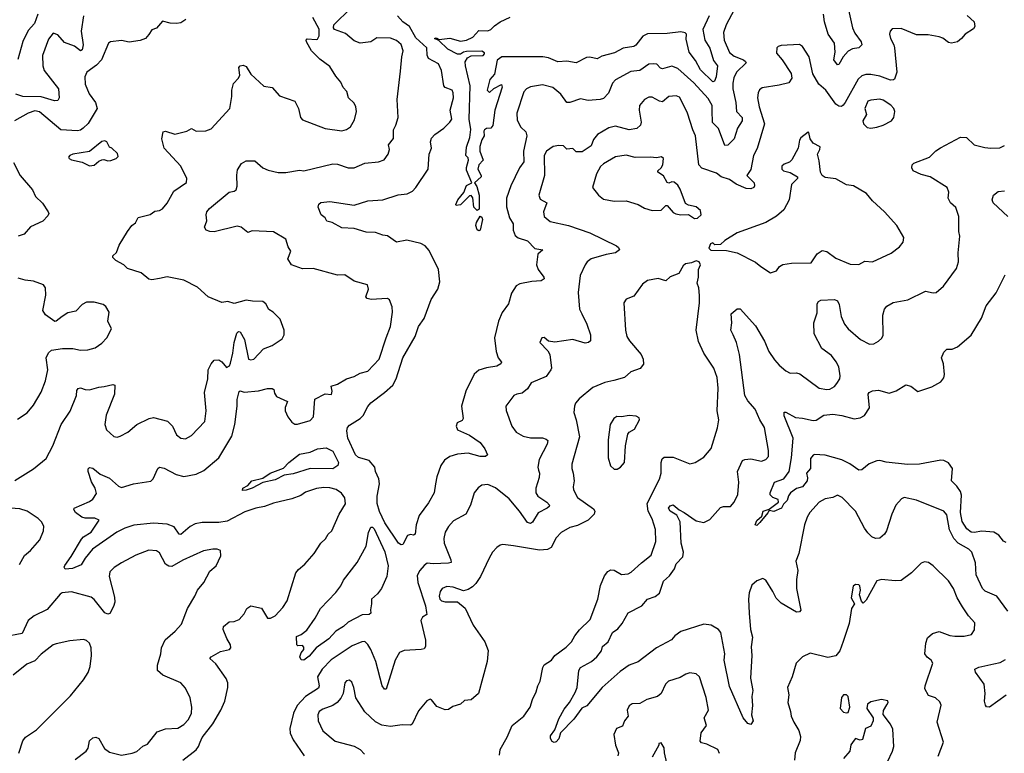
# Model space of a CAD drawing. Extents: x 1995161 to 2088924, y 769148 to 906007.
# Tile 158 of 256: x 2043575 to 2050053, y 803521 to 808350. Entities that reach past the tile are written whole.
import ezdxf

# ---------------------------------------------------------------- set-up
doc = ezdxf.new("R2010")
doc.units = 0

msp = doc.modelspace()

# ---------------------------------------------------------------- linework, layer by layer
at = {"layer": '0CON20XD'}
for points in [[(2045450, 804765), (2045512, 804835), (2045556.2, 804905), (2045587, 804933), (2045605, 804963.3), (2045628, 804985), (2045675.8, 805095), (2045717.3, 805162.7), (2045715, 805202.5), (2045692.1, 805232.1), (2045656.8, 805256.8), (2045615, 805267.8), (2045575, 805271.5), (2045527.2, 805262.8), (2045455, 805239.1), (2045425, 805218.9), (2045365, 805196.2), (2045245, 805167.1), (2045185.6, 805144.4), (2045128, 805135), (2045055, 805109.6), (2044940.8, 805049.2), (2044885, 805040), (2044775, 805039.2), (2044728.7, 805031.3), (2044696.3, 805013.7), (2044635, 804961.9), (2044624, 804964), (2044590.6, 805010.6), (2044545, 805028.8), (2044455, 805036.4), (2044325, 805023.3), (2044266.7, 805003.3), (2044213.3, 804976.7), (2044054.5, 804865.5), (2044004.8, 804805.2), (2043979.2, 804760.8), (2043922.9, 804737.1), (2043873.3, 804733.3), (2043867.1, 804745), (2043872.2, 804757.8), (2043914.4, 804815.6), (2043980.5, 804929.5), (2043995, 804945.7), (2044045, 804976.7), (2044096.7, 805055), (2044068.3, 805068.3), (2044005, 805068.9), (2043984.6, 805074.6), (2043941.2, 805105), (2043930, 805125), (2043933.3, 805135), (2044035, 805178), (2044055.5, 805194.5), (2044079.4, 805230.6), (2044071.9, 805265), (2044048.3, 805308.3), (2044024.5, 805375), (2044025, 805393.3), (2044035, 805401.9), (2044056.9, 805396.9), (2044105, 805358.5), (2044165, 805332.7), (2044225, 805280), (2044245, 805271.2), (2044323.3, 805295), (2044436.9, 805313.1), (2044452.8, 805327.2), (2044484.3, 805395.7), (2044495, 805404), (2044525, 805397.8), (2044603.8, 805355), (2044655, 805342.5), (2044735, 805357.5), (2044787.1, 805382.9), (2044884.6, 805465.4), (2044971.2, 805608.8), (2044990, 805685), (2045006.2, 805805), (2045005, 805850), (2045018.3, 805901.7), (2045025, 805906.7), (2045051.2, 805898.8), (2045145, 805907.3), (2045205, 805922.5), (2045235, 805921.9), (2045247.1, 805915), (2045251.1, 805891.1), (2045265, 805870), (2045336.4, 805836.4), (2045322.1, 805797.9), (2045322.5, 805775), (2045339.5, 805735), (2045365, 805700), (2045385, 805688), (2045403.6, 805686.4), (2045485, 805711.2), (2045508.6, 805735), (2045517.3, 805852.7), (2045585, 805886.7), (2045626.7, 805883.3), (2045630, 805905), (2045625, 805936.7), (2045665, 805950), (2045725, 805986), (2045775, 806001.1), (2045815, 806023.3), (2045865, 806036), (2045940, 806115), (2045985, 806256.2), (2046015, 806330), (2046028.2, 806425), (2046025, 806460), (2046008.1, 806505), (2045995, 806514.4), (2045957.9, 806512.1), (2045887, 806507), (2045860, 806515), (2045852, 806525), (2045869.2, 806575), (2045864, 806604), (2045775, 806629.2), (2045715, 806670), (2045665, 806668.8), (2045505, 806711.2), (2045435, 806710), (2045362.5, 806735), (2045338.8, 806775), (2045358.8, 806825), (2045341.2, 806855), (2045325.8, 806905), (2045245, 806953.6), (2045105, 806960), (2045075, 806950), (2045031.2, 806985), (2045005, 806990.6), (2044855, 806954), (2044825, 806956), (2044802.5, 806965), (2044790, 806985), (2044805.8, 807025), (2044801.1, 807065), (2044805.7, 807085), (2044822.6, 807107.4), (2044953.3, 807215), (2044985, 807220), (2045000, 807230), (2045006.2, 807253.8), (2045003.2, 807326.8), (2045007.9, 807362.1), (2045035, 807403.3), (2045065, 807421.2), (2045121.7, 807421.7), (2045173.8, 807375), (2045208.8, 807358.8), (2045275, 807344.4), (2045325, 807344.5), (2045415, 807358.6), (2045445, 807355.8), (2045635, 807400), (2045665, 807398.2), (2045735, 807374.4), (2045775, 807375.6), (2045845, 807405.8), (2045935, 807414), (2045971.7, 807428.3), (2046000, 807465), (2046007.5, 807495), (2046002, 807525), (2046033.4, 807566.6), (2046034.5, 807625), (2046050, 807655), (2046064.2, 807705), (2046059.2, 807825), (2046079.7, 808010.3), (2046088.6, 808105), (2046098.6, 808145), (2046085.4, 808185.4), (2046053.7, 808213.7), (2046015, 808227.8), (2045925, 808230), (2045885, 808204.5), (2045815, 808194.5), (2045775, 808210.5), (2045718.4, 808258.4), (2045645, 808285.8), (2045638.9, 808295), (2045642.5, 808315), (2045752.5, 808425)], [(2048292.8, 808447.2), (2048223.2, 808315), (2048204.6, 808265), (2048210.8, 808215), (2048245, 808133.1), (2048275, 808109.1), (2048337.5, 808085), (2048351.2, 808075), (2048354, 808065), (2048290.9, 808005), (2048273.3, 807966.7), (2048267.4, 807932.6), (2048267.9, 807895), (2048286.1, 807805), (2048290, 807745), (2048328.1, 807705), (2048329.2, 807685), (2048296.9, 807635), (2048275.3, 807564.7), (2048235, 807524.3), (2048215, 807520.8), (2048172.9, 807632.9), (2048133.5, 807673.5), (2048131.1, 807751.1), (2048131.1, 807785), (2048105, 807830.9), (2048009.2, 807935), (2047905, 808027.5), (2047865, 808043.8), (2047805, 808025.6), (2047791.2, 808031.2), (2047766.2, 808056.2), (2047745, 808060), (2047715, 808056.7), (2047655, 808014.5), (2047595, 808008.9), (2047495.4, 807954.6), (2047475, 807932), (2047447.9, 807865), (2047415, 807830.9), (2047395, 807823.5), (2047315, 807817.8), (2047265, 807828.6), (2047195, 807804.6), (2047175, 807804.5), (2047135, 807860), (2047083.1, 807903.1), (2047015, 807921.9), (2046935, 807908.5), (2046908.6, 807895), (2046891.9, 807875), (2046844.7, 807734.7), (2046848.3, 807688.3), (2046872.3, 807642.3), (2046905, 807612.2), (2046911.2, 807585), (2046890, 807485), (2046891.4, 807415), (2046862.8, 807375), (2046805.4, 807255), (2046776.8, 807175), (2046778.5, 807118.5), (2046796.5, 807046.5), (2046820.8, 807005), (2046821.5, 806965), (2046835, 806930), (2046855, 806914.5), (2046915, 806894.3), (2046964.6, 806844.6), (2047016.7, 806835), (2046984.6, 806805.4), (2046975.5, 806735), (2046985, 806705.8), (2047024.2, 806655), (2047025.8, 806645), (2047005, 806630), (2046945, 806625.7), (2046865, 806610), (2046842.2, 806597.8), (2046811.3, 806548.7), (2046791.2, 806478.8), (2046748.3, 806421.7), (2046725.4, 806364.6), (2046698.2, 806255), (2046709.4, 806165), (2046722.9, 806125), (2046744, 806095), (2046740, 806085), (2046715, 806070), (2046645, 806058.5), (2046595, 806041.9), (2046565, 806016), (2046510.5, 805905), (2046481.2, 805805), (2046493.1, 805725), (2046485, 805711.9), (2046453.8, 805696.2), (2046445.7, 805675), (2046455, 805650.8), (2046535, 805615.6), (2046605, 805565.7), (2046635.7, 805525), (2046653.3, 805485), (2046640, 805475), (2046605, 805475.6), (2046525, 805495.5), (2046455, 805490.4), (2046404.3, 805475), (2046368.8, 805451.2), (2046345.5, 805415), (2046318.7, 805341.3), (2046310, 805295), (2046302.5, 805235), (2046265, 805169.2), (2046202.9, 805087.1), (2046183.8, 805025), (2046176.4, 804963.6), (2046165, 804956), (2046145, 804960.8), (2046126.7, 804955), (2046095, 804896.2), (2046085, 804892.5), (2046067.1, 804905), (2045977.3, 805037.3), (2045942.8, 805112.8), (2045927.3, 805165), (2045925.7, 805214.3), (2045942.9, 805295), (2045937.9, 805327.9), (2045916.2, 805375), (2045912, 805405), (2045875, 805447.5), (2045805, 805466.9), (2045785, 805484.7), (2045734.8, 805595), (2045726.7, 805643.3), (2045732.5, 805665), (2045745, 805680), (2045815, 805724.3), (2045835, 805744.4), (2045865, 805804), (2045885, 805828), (2045975, 805896.2), (2046028.9, 805945), (2046051.9, 805985), (2046095.3, 806124.7), (2046177.5, 806265), (2046199.4, 806330.6), (2046236.6, 806383.4), (2046282.6, 806507.4), (2046325.8, 806575), (2046339.2, 806625), (2046331.2, 806705), (2046269.7, 806829.7), (2046241.7, 806861.7), (2046215, 806876.2), (2046121.7, 806898.3), (2046055, 806885.7), (2045995, 806926.4), (2045965, 806930.5), (2045915, 806949.5), (2045855, 806950.4), (2045775, 806975.9), (2045695, 806979.5), (2045630, 807015)], [(2043695, 808386.9), (2043672.7, 808325), (2043631.5, 808278.5), (2043594.4, 808205.6), (2043563.1, 808086.9)], [(2043994, 808376), (2043979.3, 808275), (2043992.3, 808185), (2043985, 808150.8), (2043975, 808145.5), (2043935, 808175.4), (2043869.9, 808199.9)], [(2044961.1, 806088.9), (2044978, 806155), (2044986, 806224), (2045004.1, 806285.9), (2045015, 806298), (2045025.4, 806295.4), (2045054, 806244), (2045080.6, 806115), (2045095, 806110), (2045115, 806114.6), (2045177.8, 806182.2), (2045235, 806204.6), (2045301.7, 806248.3), (2045314.2, 806275), (2045315.8, 806305), (2045288.1, 806378.1), (2045242.5, 806425), (2045213, 806443), (2045195, 806478.8), (2045175, 806494.2), (2045105.9, 806495.9), (2045065, 806504), (2044985, 806481.9), (2044945, 806493.8), (2044905, 806487.5), (2044815, 806526.2), (2044745, 806590), (2044655, 806635.7), (2044545, 806656.5), (2044495, 806645.5), (2044445, 806638.2), (2044425, 806641.2), (2044374, 806684), (2044285, 806712), (2044260, 806735), (2044206.7, 806765), (2044187.5, 806785), (2044187.5, 806795), (2044212.3, 806817.7), (2044228.6, 806865), (2044284.3, 806955.7), (2044312.5, 806995), (2044336.4, 807013.6), (2044355, 807047.5), (2044432.3, 807067.7), (2044465, 807088.8), (2044495, 807094), (2044514.3, 807105.7), (2044545, 807141.2), (2044589.4, 807220.6), (2044673, 807277), (2044674.4, 807305), (2044634.7, 807384.7), (2044524.5, 807505), (2044509.1, 807565), (2044519.4, 807610.6), (2044535, 807615.6), (2044595, 807595.6), (2044675, 807616.4), (2044705, 807632.5), (2044735, 807615.6), (2044798.8, 807618.8), (2044835, 807631.2), (2044957.1, 807765), (2044970.8, 807845), (2044970, 807885), (2044980.8, 807929.2), (2045014.2, 807965), (2045023.1, 807985), (2045017.3, 808035), (2045025, 808045.4), (2045045, 808049.6), (2045065, 808041.5), (2045095, 807990.8), (2045181.3, 807911.3), (2045235, 807903.1), (2045285, 807848.6), (2045385, 807813.1), (2045408.5, 807765), (2045421.4, 807705), (2045435, 807690), (2045585, 807632.5), (2045695, 807618), (2045725, 807626), (2045752, 807645), (2045778.5, 807691.5), (2045790, 807745), (2045785.7, 807775), (2045775, 807800), (2045737.5, 807835), (2045726.2, 807876.2), (2045703.9, 807903.9), (2045688.3, 807938.3), (2045655, 807977.5), (2045615, 808041.2), (2045549.8, 808089.8), (2045494.6, 808144.6), (2045462, 808205), (2045460, 808215), (2045466.4, 808223.6), (2045525, 808218.6), (2045535, 808222), (2045545, 808242.5), (2045545, 808288), (2045503.3, 808365)], [(2049808.1, 808378.1), (2049855, 808336.2), (2049858.6, 808305), (2049850.3, 808289.7), (2049795.7, 808255), (2049770.8, 808225), (2049745, 808204.2), (2049705, 808194.2), (2049685, 808198.6), (2049648.1, 808228.1), (2049625, 808237.8), (2049551.1, 808248.9), (2049475, 808250), (2049375, 808291.5), (2049315, 808288.6), (2049302.5, 808275), (2049298.1, 808255), (2049303.3, 808225), (2049327.1, 808185), (2049331.4, 808165), (2049345.5, 808005), (2049330.8, 807959.2), (2049325, 807952.9), (2049305, 807950.6), (2049235, 807977.9), (2049175, 807989.2), (2049141.6, 807988.4), (2049115, 807980.5), (2049091.3, 807958.7), (2049005, 807804.2), (2048993.8, 807786.2), (2048981.3, 807778.7), (2048965, 807780.4), (2048945, 807793.8), (2048879.5, 807885), (2048833.5, 807925), (2048793.1, 807993.1), (2048768.1, 808105), (2048725, 808173.8), (2048705.7, 808185.7), (2048585, 808179.2), (2048566, 808174), (2048556, 808164), (2048555, 808130), (2048592.2, 808085), (2048650.8, 807995), (2048654.3, 807965), (2048635, 807934.3), (2048572.4, 807917.6), (2048458.8, 807901.2), (2048442.8, 807887.2), (2048432.8, 807867.2), (2048429.5, 807835), (2048439.5, 807775), (2048475.7, 807665), (2048427.4, 807502.6), (2048402.5, 807455), (2048385.4, 807364.6), (2048358.8, 807325), (2048406.2, 807275), (2048410, 807255), (2048404.6, 807245.4), (2048385, 807235.4), (2048355, 807239.2), (2048288, 807268), (2048245, 807297.8), (2048190, 807315), (2048159.5, 807339.5), (2048063.2, 807373.2), (2048043.7, 807393.7), (2048022.1, 807585), (2048003.2, 807625), (2047968.4, 807735), (2047924.7, 807824.7), (2047915, 807838.6), (2047895, 807847.8), (2047845, 807843.5), (2047805, 807808.9), (2047785, 807812.7), (2047735, 807838.9), (2047715, 807838.6), (2047686.6, 807823.4), (2047652.9, 807785), (2047650, 807755), (2047664.2, 807675), (2047658.8, 807655), (2047635, 807632.5), (2047585, 807624.6), (2047495, 807649.2), (2047451.7, 807638.3), (2047376.8, 807593.2), (2047349.3, 807560.7), (2047335, 807518.8), (2047275, 807480), (2047235, 807480), (2047215, 807502.5), (2047175, 807497.5), (2047151.7, 807518.3), (2047122, 807522), (2047085, 807515.7), (2047041.4, 807485), (2047025.6, 807455), (2047027.9, 807325), (2046990, 807195), (2046998.5, 807168.5), (2047044, 807145), (2047020.7, 807085), (2047025.3, 807055.3), (2047065, 807020.8), (2047185, 806994.4), (2047325, 806946.9), (2047501.3, 806861.3), (2047515, 806851.2), (2047520.8, 806835), (2047495, 806814.5), (2047433.3, 806805), (2047335, 806775.6), (2047309.2, 806755), (2047295.8, 806735), (2047263.3, 806665), (2047249.4, 806555), (2047257.1, 806445), (2047273.2, 806413.2), (2047307.3, 806345), (2047331.1, 806275), (2047331.2, 806235), (2047317.5, 806225), (2047295, 806220.6), (2047215, 806244.3), (2047095, 806228), (2047053.3, 806233.3), (2047025, 806257.5), (2047010, 806255), (2046997.5, 806225), (2047050, 806170), (2047063.3, 806145), (2047073.1, 806056.9), (2047068.6, 806045), (2047038.1, 806001.9), (2046941, 805959), (2046915, 805920.6), (2046879.7, 805890.3), (2046845, 805885.7), (2046826.2, 805875), (2046774, 805805), (2046775, 805777.5), (2046811.9, 805675), (2046841.2, 805635), (2046887.4, 805607.4), (2046935, 805597.9), (2047015, 805597.5), (2047039.3, 805589.3), (2047049.1, 805579.1), (2047045.6, 805555), (2046993.1, 805455), (2046984.4, 805405), (2046988.1, 805385), (2046994.5, 805364.5), (2046993.6, 805336.4), (2046970.4, 805265), (2046971.2, 805235), (2046984.2, 805214.2), (2047044.1, 805174.1), (2047060, 805155), (2047058.1, 805145), (2047045.8, 805135), (2046986.9, 805103.1), (2046948.5, 805041.5), (2046935, 805034.4), (2046915, 805040), (2046863.5, 805115), (2046794.4, 805195), (2046705, 805268.9), (2046655, 805289.4), (2046615, 805285.7), (2046590.9, 805269.1), (2046564.5, 805235.5), (2046540.6, 805155), (2046510.8, 805095), (2046429.8, 805050.2), (2046396.4, 805013.6), (2046374.6, 804975.4), (2046365.5, 804935), (2046368.2, 804905), (2046412.2, 804795), (2046412.7, 804777.3), (2046395, 804771.8), (2046295, 804768.1), (2046255, 804772.5), (2046235, 804758), (2046206.9, 804723.1), (2046189.4, 804690.6), (2046195, 804645.8), (2046245, 804490.8), (2046251.7, 804448.3), (2046252.5, 804435), (2046225, 804417.5), (2046214.2, 804395), (2046245.8, 804265), (2046245.3, 804224.7), (2046235, 804208.9), (2046216.7, 804203.3), (2046105, 804197.1), (2046074.2, 804185), (2046045.5, 804135), (2045985, 803943.3), (2045975, 803943.3), (2045960, 803965), (2045917.3, 804125), (2045884.5, 804205), (2045865, 804237.5), (2045845, 804256), (2045825, 804255.6), (2045761.6, 804228.4), (2045625, 804137.1), (2045563.9, 804075), (2045534.6, 804024.6), (2045544.6, 803965), (2045540.7, 803949.3), (2045455, 803894.7), (2045400.9, 803835), (2045375.3, 803784.7), (2045353.1, 803685), (2045355, 803653.3), (2045375, 803609.2), (2045447.5, 803505)], [(2045630, 807015), (2045595, 807024), (2045583.8, 807045), (2045558, 807065), (2045538.1, 807115), (2045542.9, 807135), (2045555, 807145.7), (2045615, 807153.1), (2045775, 807129.4), (2045865, 807157.5), (2045965, 807164.2), (2046065, 807196.1), (2046125, 807202.9), (2046159.2, 807220.8), (2046181.9, 807245), (2046261.4, 807365), (2046269.4, 807465), (2046284.2, 807505), (2046277.1, 807545), (2046285, 807568.8), (2046305.4, 807594.6), (2046365.7, 807635), (2046405.9, 807674.1), (2046417.5, 807695), (2046406, 807755), (2046429.5, 807835), (2046427.5, 807867.5), (2046420, 807885), (2046375, 807903.1), (2046364.3, 807915), (2046349.2, 808015), (2046330.1, 808060.1), (2046264.4, 808095), (2046255.4, 808115.4), (2046252.5, 808165), (2046181.2, 808231.2), (2046140, 808305), (2046096.1, 808336.1), (2046061.1, 808375)], [(2048111.6, 808375), (2048070.3, 808285), (2048083.3, 808215), (2048115, 808161.4), (2048140.6, 808080.6), (2048165.7, 808045), (2048157, 807973), (2048145.7, 807944.3), (2048135, 807941.2), (2048055, 808019.4), (2048022, 808082), (2047979.2, 808135), (2047958.7, 808221.3), (2047962, 808255), (2047953.1, 808263.1), (2047925, 808270.4), (2047835, 808259.7), (2047705, 808256.6), (2047675, 808240.4), (2047628.5, 808181.5), (2047615, 808172.5), (2047545, 808161.8), (2047489, 808131), (2047405, 808109.4), (2047375, 808093.1), (2047325, 808103.2), (2047305, 808101.1), (2047235, 808066.7), (2047175, 808077.5), (2047115, 808071.8), (2047055, 808098.5), (2047016.2, 808106.2), (2046746.1, 808106.1), (2046717, 808083), (2046698, 807992), (2046667.5, 807955), (2046650, 807885), (2046665, 807870), (2046693.9, 807896.1), (2046745, 807922.5), (2046749.2, 807905), (2046700.9, 807755), (2046687.6, 807652.4), (2046675, 807636.2), (2046645, 807633.3), (2046632.5, 807625), (2046627.5, 807615), (2046630, 807585), (2046615, 807558.8), (2046601.8, 807515), (2046602.9, 807485), (2046623.3, 807425), (2046595, 807393.8), (2046588, 807365), (2046610, 807325), (2046610, 807315), (2046566.2, 807275), (2046581.9, 807251.9), (2046597.8, 807195), (2046597.4, 807102.6), (2046585, 807092.9), (2046563.1, 807115), (2046556.2, 807176.2), (2046545, 807192.5), (2046535, 807191.2), (2046475, 807130), (2046447.5, 807127.5), (2046443.6, 807133.6), (2046457.5, 807165), (2046497.5, 807212.5), (2046515, 807259.2), (2046550, 807275), (2046515, 807360), (2046513.9, 807376.1), (2046527.1, 807425), (2046525, 807440), (2046510, 807455), (2046515, 807510), (2046536, 807575), (2046544.1, 807625.9), (2046531, 807695), (2046538, 807915), (2046507.1, 808045), (2046506.7, 808073.3), (2046521.7, 808098.3), (2046545, 808112), (2046625, 808114.6), (2046634, 808125), (2046632.3, 808132.3), (2046615, 808141.4), (2046515, 808140.8), (2046495, 808136.9), (2046475, 808122.5), (2046455, 808123.1), (2046391.1, 808155), (2046331.7, 808211.7), (2046303.3, 808226.7), (2046315, 808230), (2046335, 808220), (2046405, 808227.5), (2046475, 808209.1), (2046515, 808214.5), (2046555.4, 808234.6), (2046595, 808277.5), (2046655, 808276.4), (2046675, 808285.5), (2046699.8, 808310.2), (2046735, 808335.9), (2046802.7, 808367.3)], [(2049028.5, 808415), (2049054, 808295), (2049070.4, 808260.4), (2049110.6, 808205), (2049115.8, 808185), (2049096.7, 808165), (2049055, 808157.5), (2049025, 808143.3), (2048992.9, 808105), (2048965, 808053.8), (2048955, 808052), (2048932.1, 808085), (2048940.3, 808135), (2048935.9, 808195.9), (2048894, 808254), (2048870.9, 808335), (2048863.8, 808385)], [(2044668.3, 808351.7), (2044635, 808328.8), (2044605.7, 808324.3), (2044565, 808326.9), (2044515, 808340), (2044475, 808293.8), (2044445, 808282.5), (2044425, 808252.5), (2044403.4, 808226.6), (2044367.7, 808212.3), (2044295, 808201.9), (2044245, 808212.5), (2044173.3, 808205), (2044160, 808195), (2044112.5, 808085), (2044080, 808050), (2044016, 808004), (2044004.4, 807974.4), (2044005.4, 807925), (2044031.7, 807861.7), (2044073.1, 807805), (2044084.3, 807765), (2044025, 807665.8), (2043993.1, 807635), (2043975, 807622.1), (2043955, 807617.5), (2043845, 807624.5), (2043705, 807744.2), (2043675, 807749.2), (2043630, 807735), (2043540, 807685)], [(2043869.9, 808199.9), (2043825, 808249.4), (2043795, 808260), (2043765, 808220.8), (2043724.6, 808115), (2043727.3, 808045), (2043735.8, 808015.8), (2043830.8, 807895), (2043834.4, 807835.6), (2043825, 807818), (2043804.4, 807815.6), (2043715, 807842.8), (2043596.2, 807845), (2043550.4, 807860.4)], [(2049175, 807635.7), (2049215, 807643.1), (2049255, 807654.4), (2049311.2, 807685), (2049326.2, 807705), (2049332.5, 807745), (2049326.7, 807765), (2049307.3, 807787.3), (2049255, 807820.6), (2049235, 807826.7), (2049175, 807820.6), (2049155, 807812.5), (2049134.6, 807765), (2049146.5, 807725), (2049122.9, 807685), (2049126, 807665), (2049150.9, 807640.9), (2049175, 807635.7)], [(2050075.5, 804455.5), (2050004.3, 804555), (2049928.1, 804588.1), (2049909.5, 804605), (2049868.2, 804695), (2049862.7, 804775), (2049838.6, 804845), (2049819.2, 804865), (2049749.5, 804905), (2049721.1, 804935), (2049692.7, 804992.7), (2049675, 805090), (2049655.5, 805115.5), (2049475, 805187.1), (2049395, 805205.5), (2049375.8, 805195), (2049339.1, 805155), (2049313.8, 805095), (2049277.5, 804985), (2049265, 804964), (2049233.9, 804936.1), (2049205, 804934.2), (2049181.2, 804945), (2049155, 804972), (2049132.6, 805002.6), (2049074.7, 805114.7), (2048985.5, 805205.5), (2048955, 805220), (2048925, 805205.7), (2048875, 805195.7), (2048835, 805174.4), (2048774.4, 805105), (2048755.7, 805075), (2048737.5, 805025), (2048701.5, 804835), (2048681.5, 804785), (2048694.6, 804725), (2048685.6, 804665), (2048685.5, 804605), (2048715, 804462.5), (2048705, 804451.2), (2048685, 804450.8), (2048585, 804509.4), (2048551.7, 804541.7), (2048529.6, 804585), (2048485, 804660), (2048465, 804670.8), (2048425, 804656.2), (2048392.4, 804627.6), (2048375, 804577.5), (2048369.2, 804535), (2048374, 804444), (2048382.1, 804335), (2048395.5, 804285), (2048387.6, 804222.4), (2048392.9, 804165), (2048383.5, 804015), (2048398.1, 803935), (2048391.1, 803895), (2048395.5, 803835), (2048390, 803775), (2048400, 803735), (2048385, 803710), (2048365, 803717.5), (2048333.8, 803755), (2048245, 803960), (2048209.6, 804135), (2048213.3, 804175), (2048187.5, 804315), (2048171.5, 804335), (2048125, 804364.6), (2048075, 804371.8), (2047925, 804321.8), (2047885.5, 804295), (2047862.7, 804267.3), (2047765, 804214.4), (2047645, 804122.2), (2047585, 804100), (2047525, 804059.1), (2047406.4, 803953.6), (2047305.7, 803834.3), (2047272.9, 803817.1), (2047220, 803745), (2047133.8, 803655), (2047123, 803617), (2047104.5, 803595.5), (2047092.1, 803592.1), (2047077.9, 803597.9), (2047067.6, 803617.6), (2047066.8, 803635), (2047095.4, 803674.6), (2047121.7, 803748.3), (2047157.7, 803812.3), (2047192.3, 803855), (2047230.5, 803920.5), (2047243.5, 803955), (2047253.2, 804065), (2047263.8, 804085), (2047336.2, 804125), (2047372.5, 804155), (2047401.9, 804195), (2047409.2, 804225), (2047445.6, 804255), (2047475.7, 804315), (2047509.8, 804340.2), (2047538.6, 804375), (2047578.8, 804445), (2047667.4, 804492.6), (2047705.7, 804535), (2047756.9, 804553.1), (2047784.4, 804575), (2047810.8, 804655), (2047850.8, 804689.2), (2047882.7, 804735), (2047895, 804768.6), (2047937.8, 804815), (2047942.9, 804845), (2047926.4, 804905), (2047920.8, 805045), (2047899.4, 805089.4), (2047854.5, 805115), (2047843.9, 805135), (2047855, 805150.5), (2047875, 805156.5), (2047913.4, 805123.4), (2047945.8, 805105.8), (2048025, 805051.9), (2048075, 805039.2), (2048115, 805060.8), (2048185, 805138.1), (2048205, 805144.4), (2048251.2, 805145), (2048275, 805174), (2048298.9, 805225), (2048307.1, 805305), (2048297.1, 805375), (2048331.5, 805448.5), (2048345, 805455.7), (2048385, 805458.6), (2048455, 805444.5), (2048485, 805455.7), (2048501.1, 805475), (2048500.8, 805515), (2048474.5, 805665), (2048443.6, 805715), (2048413.5, 805785), (2048365, 805840.6), (2048345.4, 805875), (2048310.5, 806145), (2048291.5, 806225), (2048269.2, 806275), (2048252.9, 806305), (2048260, 806355), (2048255.5, 806414.5), (2048295, 806446), (2048315, 806445.8), (2048415.6, 806335), (2048474.6, 806234.6), (2048504.7, 806164.7), (2048540.2, 806110.2), (2048572.5, 806075), (2048615, 806039.2), (2048645, 806023.8), (2048685, 806025.7), (2048708.3, 806018.3), (2048833.8, 805923.8), (2048885, 805915.8), (2048905, 805918.8), (2048935, 805934.2), (2048952, 805955), (2048970, 805985), (2048973.1, 806005), (2048963.8, 806065), (2048947.7, 806097.7), (2048915, 806139.4), (2048853.3, 806185), (2048800.9, 806280.9), (2048799.4, 806355), (2048820.9, 806419.1), (2048821.3, 806478.7), (2048830, 806495), (2048846.8, 806503.2), (2048935, 806508.5), (2048955, 806499.2), (2048965.6, 806475.6), (2048979.5, 806395), (2049001.1, 806345), (2049025, 806315.7), (2049106, 806245), (2049165, 806214.4), (2049195, 806217.1), (2049225, 806234), (2049246.9, 806253.1), (2049256.7, 806273.3), (2049254.3, 806405.7), (2049265.7, 806445), (2049279.2, 806465), (2049322, 806488), (2049417.5, 806505), (2049535, 806563.3), (2049585, 806551.2), (2049605, 806553.8), (2049653.9, 806596.1), (2049737.9, 806712.1), (2049751.2, 806755), (2049750, 806815), (2049760, 806925), (2049754.1, 806955.9), (2049754.3, 807055), (2049734.4, 807114.4), (2049698, 807145), (2049684.4, 807175), (2049688.6, 807215), (2049678, 807245), (2049565, 807314.4), (2049505, 807330.6), (2049454.2, 807354.2), (2049443.9, 807373.9), (2049446, 807395), (2049456.7, 807405), (2049560, 807445), (2049603.2, 807486.8), (2049633.4, 807506.6), (2049765, 807577.1), (2049805, 807574.2), (2049855, 807526), (2049925, 807508.8), (2049965, 807503.8), (2050023.6, 807506.4), (2050055, 807522.5)], [(2048515, 806683.8), (2048553.1, 806696.9), (2048573.9, 806726.1), (2048595, 806737.8), (2048653.8, 806746.2), (2048781.2, 806748.8), (2048821.4, 806808.6), (2048855, 806829.5), (2048885, 806823.6), (2048945, 806779.5), (2049038.6, 806741.4), (2049095, 806738.6), (2049135, 806760), (2049185, 806755.6), (2049307.8, 806812.2), (2049363.8, 806855), (2049388, 806885), (2049391.2, 806915), (2049346.2, 806995), (2049264.2, 807084.2), (2049186.5, 807156.5), (2049145.4, 807205.4), (2049060, 807255), (2049015, 807263.3), (2048945, 807301.2), (2048875, 807312), (2048855, 807323.3), (2048843.3, 807345), (2048835, 807420), (2048823.3, 807465), (2048840, 807495), (2048841.7, 807511.7), (2048795, 807537.5), (2048776.7, 807565), (2048767, 807607), (2048761.7, 807608.3), (2048715, 807571.2), (2048705, 807556.7), (2048696, 807505), (2048655, 807426.7), (2048638.8, 807411.2), (2048605, 807398), (2048590, 807385), (2048590, 807365), (2048601.2, 807355), (2048645, 807344.2), (2048693.3, 807315), (2048693.3, 807305), (2048653.3, 807265), (2048637.5, 807165), (2048601.7, 807098.3), (2048555, 807055.8), (2048485, 807014), (2048295, 806945.8), (2048215, 806896.7), (2048185, 806870), (2048148.3, 806868.3), (2048135, 806880), (2048120, 806875), (2048110, 806845), (2048123, 806833), (2048225, 806830), (2048295, 806814), (2048415, 806754), (2048450.8, 806725), (2048515, 806683.8)], [(2044035, 807387.5), (2044065, 807392.5), (2044095, 807418.8), (2044115, 807427.5), (2044129.3, 807429.3), (2044155, 807420), (2044175, 807423.3), (2044210, 807435), (2044221.7, 807448.3), (2044219.3, 807469.3), (2044180, 807505), (2044165, 807510), (2044147.5, 807545), (2044135, 807551.2), (2044115, 807548.8), (2044035, 807481.2), (2043924.5, 807465.5), (2043905, 807456.2), (2043896.7, 807445), (2043900, 807435), (2043915, 807426.2), (2043985, 807411.2), (2044035, 807387.5)], [(2048015, 807040), (2048035, 807043.3), (2048057.5, 807065), (2048053, 807093), (2048025, 807117.5), (2047975, 807128.8), (2047955, 807140), (2047920.8, 807235), (2047905, 807261.2), (2047881.2, 807281.2), (2047865, 807282.5), (2047845, 807273.3), (2047835, 807278.8), (2047810.9, 807320.9), (2047773.3, 807345), (2047773.3, 807355), (2047795.4, 807374.6), (2047805.6, 807395), (2047811.2, 807435), (2047797.7, 807447.7), (2047765, 807440.8), (2047725, 807445.6), (2047625, 807443.1), (2047565, 807458.7), (2047493.8, 807446.2), (2047415, 807400), (2047397, 807383), (2047368.8, 807335), (2047344, 807245), (2047382.5, 807195), (2047415, 807169.2), (2047485, 807156), (2047565, 807158.1), (2047643.2, 807133.2), (2047685, 807108.6), (2047735, 807093.1), (2047794.5, 807095.5), (2047825, 807126.2), (2047835, 807126.2), (2047875, 807081.2), (2047891.4, 807071.4), (2047925, 807064.2), (2047975, 807066.7), (2048015, 807040)], [(2043535, 807408.8), (2043578.6, 807325), (2043659.1, 807229.1), (2043678, 807185), (2043725, 807141.9), (2043762, 807085), (2043766.7, 807075), (2043760.5, 807059.5), (2043727.2, 807022.8), (2043645, 806986), (2043605, 806938.8), (2043565, 806924.2)], [(2050076, 807055), (2049978.8, 807145), (2049974.1, 807164.1), (2049982.5, 807195), (2050011.7, 807218.3), (2050055, 807223.3)], [(2046595, 806960.8), (2046585, 806965.6), (2046576.7, 806995), (2046580.3, 807015), (2046605, 807057.5), (2046615, 807050), (2046619.7, 807035), (2046605, 806964.7), (2046595, 806960.8)], [(2047665, 804774.2), (2047730, 804825), (2047759.4, 804915), (2047758.2, 804995), (2047736.2, 805065), (2047710.4, 805115), (2047702.2, 805165), (2047783.3, 805325), (2047794.4, 805365), (2047794.5, 805435), (2047801.1, 805458.9), (2047815, 805469.4), (2047875, 805469.2), (2047985, 805425.7), (2048020, 805435), (2048075, 805471.2), (2048125, 805526.7), (2048167, 805663), (2048175.8, 805715), (2048163.1, 805775), (2048170.6, 805925), (2048164.5, 805995), (2048142.5, 806055), (2048077.1, 806155), (2048040.4, 806230.4), (2048025.5, 806305), (2048046.7, 806485), (2048048.1, 806535), (2048042.5, 806585), (2048032.5, 806615), (2048041.2, 806655), (2048040, 806705), (2048053.3, 806735), (2048046.4, 806756.4), (2048025, 806762.5), (2047995, 806750), (2047955, 806743.3), (2047939.5, 806730.5), (2047910.8, 806679.2), (2047855, 806656.2), (2047825, 806630), (2047775, 806646.2), (2047705, 806631.9), (2047671.9, 806608.1), (2047615, 806529.2), (2047565, 806509.2), (2047549.4, 806485), (2047560.4, 806305), (2047569.1, 806265), (2047586.5, 806236.5), (2047664.4, 806145), (2047677.1, 806115), (2047678.3, 806081.7), (2047656.6, 806053.4), (2047595, 806031.4), (2047555, 805994.3), (2047484.4, 805974.4), (2047425, 805961.9), (2047345, 805929.2), (2047255.8, 805855), (2047230.8, 805825), (2047224.3, 805805), (2047220.8, 805765), (2047236.7, 805715), (2047257.1, 805605), (2047208.5, 805425), (2047207.3, 805395), (2047217.3, 805365), (2047222.9, 805315), (2047215.7, 805275), (2047218.6, 805255), (2047244.2, 805205), (2047350.2, 805130.2), (2047357.8, 805115), (2047354.4, 805095), (2047315, 805055.6), (2047245, 805019.4), (2047195, 805008.1), (2047138, 804975), (2047105, 804939.2), (2047070.9, 804875), (2047048.1, 804861.8), (2046995, 804857.7), (2046824.4, 804885.6), (2046754.2, 804895.8), (2046735, 804890.8), (2046714.5, 804875.5), (2046686, 804845), (2046663.6, 804806.4), (2046605.6, 804685), (2046575, 804638.6), (2046553.1, 804616.9), (2046525, 804600), (2046495, 804591.4), (2046427.5, 804615), (2046385, 804618.5), (2046355, 804605.6), (2046341.9, 804585), (2046334.4, 804554.4), (2046340, 804535), (2046350, 804525), (2046375, 804517.1), (2046455, 804518.8), (2046505, 804476.2), (2046559.2, 804365), (2046636, 804255), (2046657.6, 804197.6), (2046650, 804125), (2046592.9, 803915), (2046545, 803873.8), (2046502.3, 803867.7), (2046475, 803843.3), (2046425, 803830), (2046395, 803810), (2046375, 803806), (2046319.2, 803829.2), (2046285, 803872.5), (2046275, 803877.5), (2046253.6, 803866.4), (2046199.7, 803800.3), (2046156.4, 803713.6), (2046145, 803705.8), (2046091.7, 803708.3), (2046015, 803697.8), (2045956.6, 803706.6), (2045915, 803727.1), (2045845, 803794), (2045787.1, 803885), (2045773.1, 803955), (2045759.7, 803989.7), (2045745, 804002), (2045725, 803997.5), (2045714.2, 803985), (2045702.9, 803915), (2045686.9, 803883.1), (2045664, 803856), (2045635, 803834.5), (2045569.3, 803810.7), (2045546, 803795), (2045535.7, 803775), (2045538.9, 803735), (2045569.7, 803669.7), (2045651.3, 803601.3), (2045775, 803568.6), (2045815, 803546), (2045842.9, 803515)], [(2050065, 804907.7), (2050046.7, 804916.7), (2050016.5, 804956.5), (2049985, 804976.1), (2049905, 804984), (2049855, 804975.2), (2049835, 804977.4), (2049807.5, 804997.5), (2049775.9, 805045.9), (2049764.5, 805105), (2049770.8, 805220.8), (2049764, 805245), (2049740.3, 805280.3), (2049705.6, 805315), (2049712.7, 805395), (2049685, 805432.2), (2049655, 805447.5), (2049635, 805450), (2049495, 805424.4), (2049415, 805422), (2049276.4, 805436.4), (2049235, 805447.8), (2049215, 805445.6), (2049163.2, 805426.8), (2049115, 805386.7), (2049096.1, 805383.9), (2049036.6, 805426.6), (2048983.2, 805453.2), (2048875, 805483.1), (2048805, 805486.7), (2048795, 805483.3), (2048778.8, 805461.2), (2048778.1, 805395), (2048752, 805365), (2048758.9, 805335), (2048755, 805314), (2048725, 805275.8), (2048686.5, 805263.5), (2048646.9, 805235), (2048633.3, 805215), (2048624.5, 805185.5), (2048600, 805160), (2048586.4, 805133.6), (2048536.7, 805113.3), (2048505, 805120), (2048497.3, 805102.7), (2048445, 805040), (2048425, 805021.2), (2048414.1, 805024.1), (2048425, 805053.8), (2048458, 805082), (2048466.2, 805115), (2048505, 805127.5), (2048567.5, 805175), (2048565, 805192.5), (2048530, 805205), (2048513, 805223), (2048512.5, 805235), (2048540, 805305), (2048601.8, 805328.2), (2048637.3, 805375), (2048652, 805465), (2048662.7, 805595), (2048605, 805742.5), (2048603.9, 805766.1), (2048615, 805766.7), (2048680.2, 805730.2), (2048725, 805726.9), (2048795, 805710.4), (2048815, 805714.5), (2048865, 805747.1), (2048925, 805753.3), (2048985, 805744.2), (2049065, 805721.8), (2049105, 805730), (2049132.5, 805745), (2049166, 805795), (2049157.7, 805885), (2049163.8, 805895), (2049185, 805906.8), (2049225, 805911.6), (2049295, 805891.5), (2049342.4, 805907.6), (2049405, 805945.6), (2049438.3, 805938.3), (2049485, 805902), (2049576.8, 805933.2), (2049635, 805966), (2049655, 805993.3), (2049660, 806015), (2049652.5, 806085), (2049640.6, 806125), (2049655, 806161.4), (2049675, 806180), (2049708.9, 806181.1), (2049745, 806195.8), (2049835, 806274.2), (2049902.9, 806385), (2049934.5, 806465.5), (2049998.6, 806551.4), (2050059.2, 806670.8)], [(2043560.7, 805719.3), (2043625, 805762), (2043665, 805812.5), (2043715, 805898.8), (2043745, 805973.3), (2043759.5, 806045), (2043750, 806125), (2043763.4, 806156.6), (2043784.5, 806175.5), (2043855.5, 806185.5), (2043925, 806185.6), (2043975, 806174.4), (2044023.4, 806176.6), (2044070.3, 806189.7), (2044115, 806220.6), (2044148.6, 806255), (2044178, 806315), (2044154, 806365), (2044164.2, 806425), (2044141.1, 806461.1), (2044125, 806474), (2044065, 806489.4), (2044015, 806490), (2043985.5, 806474.5), (2043945, 806430.8), (2043890.9, 806419.1), (2043853.3, 806396.7), (2043815.8, 806364.2), (2043805, 806363.3), (2043745, 806407.5), (2043726.2, 806436.2), (2043745.8, 806535.8), (2043744, 806585), (2043731.2, 806605), (2043665, 806629.2), (2043610, 806635), (2043565, 806648.8)], [(2043542.4, 805317.6), (2043666.6, 805393.4), (2043747.9, 805462.1), (2043792.5, 805545), (2043847.5, 805685), (2043906.3, 805773.7), (2043948, 805875), (2043950.7, 805909.3), (2043958.8, 805921.2), (2043975, 805925.7), (2044005, 805915.8), (2044035, 805914.3), (2044095, 805931.5), (2044130, 805935), (2044188, 805948), (2044200, 805945), (2044198.1, 805885), (2044143.4, 805746.6), (2044135.7, 805685), (2044145, 805650), (2044195, 805606.7), (2044215, 805601.2), (2044235, 805607.5), (2044285.4, 805634.6), (2044346.2, 805685), (2044426.2, 805725), (2044455, 805730.6), (2044546.3, 805706.3), (2044580.8, 805675), (2044606.8, 805616.8), (2044635.8, 805595.8), (2044665, 805590), (2044705, 805613.8), (2044792.5, 805705), (2044801.2, 805775), (2044790, 805895), (2044812.2, 805985), (2044815.6, 806045), (2044834.6, 806085.4), (2044855, 806107.5), (2044885, 806110.8), (2044905, 806097.5), (2044935, 806061.4), (2044955, 806070.8), (2044961.1, 806088.9)], [(2047505, 805391.2), (2047526.7, 805405), (2047553.8, 805435), (2047560.8, 805545), (2047575, 805622.5), (2047584.4, 805635.6), (2047618.8, 805655), (2047653.8, 805715), (2047650, 805730), (2047630.5, 805740.5), (2047585, 805744.2), (2047535, 805735.8), (2047502.7, 805737.3), (2047484.4, 805725.6), (2047459.2, 805685), (2047447.5, 805585), (2047446, 805465), (2047462.7, 805412.7), (2047485, 805391.2), (2047505, 805391.2)], [(2045041.7, 805251.7), (2045042, 805265), (2045076.8, 805283.2), (2045102, 805315), (2045175, 805332.5), (2045222.5, 805365), (2045311.4, 805398.6), (2045344.7, 805435), (2045415, 805490), (2045485, 805503.2), (2045535, 805524.2), (2045591.7, 805531.7), (2045635, 805509.7), (2045672.7, 805435), (2045668.8, 805415), (2045635, 805393.4), (2045485, 805395.7), (2045375, 805360.8), (2045315, 805350.8), (2045255, 805322), (2045175, 805304), (2045105, 805265.6), (2045065, 805252.2), (2045041.7, 805251.7)], [(2043573.6, 804763.6), (2043607.1, 804822.9), (2043645, 804855.6), (2043707.8, 804925), (2043731.9, 804985), (2043734.4, 805015), (2043718.6, 805045), (2043696, 805066), (2043625, 805114.4), (2043575, 805129.1), (2043515, 805134.4)], [(2045445, 804134.3), (2045425.8, 804135.8), (2045418, 804155), (2045427.3, 804182.7), (2045444, 804205), (2045445, 804220), (2045435, 804230), (2045405, 804227.5), (2045397.5, 804235), (2045395, 804290), (2045426.2, 804303.8), (2045465, 804332.5), (2045519.7, 804410.3), (2045554, 804475), (2045655, 804580), (2045687.3, 804622.7), (2045705, 804660), (2045795, 804776.2), (2045854.4, 804885), (2045870, 804975), (2045885, 805008.8), (2045895, 805010), (2045907.8, 804997.8), (2045978.1, 804848.1), (2045999.6, 804755), (2045989.5, 804685), (2045955.7, 804605), (2045929.5, 804570.5), (2045888.8, 804535), (2045890, 804505), (2045882, 804465), (2045885.9, 804444.1), (2045875, 804434.2), (2045827.5, 804432.5), (2045735.7, 804384.3), (2045704.5, 804355.5), (2045655, 804324.2), (2045608.8, 804275), (2045525.7, 804214.3), (2045479.8, 804160.2), (2045445, 804134.3)], [(2043939.3, 803480.7), (2044011.2, 803535), (2044024.2, 803555), (2044035, 803603.3), (2044055, 803623.8), (2044075, 803628), (2044095, 803618.8), (2044132.6, 803552.6), (2044165, 803527.5), (2044245, 803508.6), (2044315, 803520.9), (2044345, 803531.9), (2044385, 803567.5), (2044415, 803581.2), (2044478.8, 803661.2), (2044535, 803681.9), (2044615, 803685.7), (2044655, 803711.4), (2044685, 803744), (2044704.4, 803785), (2044708.2, 803825), (2044696.1, 803886.1), (2044665, 803948.8), (2044634.4, 803984.4), (2044515.5, 804035.5), (2044482.5, 804065), (2044481.7, 804101.7), (2044502.5, 804175), (2044506.9, 804215), (2044531.4, 804268.6), (2044597.1, 804325), (2044638.6, 804371.4), (2044678.1, 804475), (2044728, 804555), (2044744.3, 804595.7), (2044786.2, 804645), (2044825, 804720), (2044868, 804755), (2044899.2, 804820.8), (2044896.7, 804855), (2044874.2, 804864.2), (2044845, 804865.6), (2044785, 804854), (2044647.6, 804792.4), (2044575, 804750), (2044555, 804752.2), (2044535, 804765.6), (2044495, 804840.8), (2044475, 804854.5), (2044425, 804856.9), (2044338.8, 804825), (2044244.6, 804775.4), (2044196.6, 804743.4), (2044167.5, 804715), (2044163.6, 804685), (2044199.2, 804549.2), (2044200.4, 804515), (2044192.7, 804487.3), (2044168, 804442), (2044155, 804435.8), (2044134.3, 804445), (2044065, 804532.9), (2044045, 804547.8), (2043915, 804584.4), (2043855, 804576.9), (2043841.1, 804568.9), (2043755, 804467.8), (2043669.4, 804425), (2043631.5, 804395), (2043591.5, 804308.5), (2043475, 804286.5)], [(2044647.1, 803475), (2044735, 803544.5), (2044750.8, 803565), (2044762.2, 803595), (2044774.8, 803625.2), (2044845.9, 803714.1), (2044898.9, 803805), (2044923.5, 803865), (2044944.4, 803955), (2044944.5, 803985), (2044933.1, 804013.1), (2044865, 804110), (2044826.7, 804145), (2044834.3, 804155.7), (2044895, 804190), (2044956, 804204), (2044963.3, 804215), (2044962, 804235), (2044936.6, 804276.6), (2044914.4, 804335), (2044914.6, 804355.4), (2044953.2, 804386.8), (2044985, 804388.6), (2045018, 804402), (2045052.1, 804437.9), (2045068.6, 804475), (2045095, 804491.4), (2045165, 804476.7), (2045205, 804410), (2045225, 804410), (2045255, 804426.2), (2045305, 804480), (2045335.5, 804525), (2045391.7, 804708.3), (2045409.1, 804730.9), (2045450, 804765)], [(2046730.8, 803509.2), (2046735.8, 803545), (2046782.4, 803627.6), (2046814, 803705), (2046890.9, 803765), (2046933.5, 803825), (2046948.1, 803875), (2046973.1, 803925), (2046982.9, 803965), (2047000, 803995), (2047015.8, 804085), (2047025.7, 804104.3), (2047073.3, 804135), (2047096.1, 804163.9), (2047170.9, 804219.1), (2047205, 804253.8), (2047226.2, 804293.8), (2047257.2, 804332.8), (2047328.7, 804401.3), (2047378.9, 804535), (2047395.5, 804625), (2047421.7, 804688.3), (2047445, 804717.1), (2047465, 804728.1), (2047485, 804726.9), (2047535, 804697.8), (2047577.4, 804702.6), (2047597.4, 804712.6), (2047665, 804774.2)], [(2049618.3, 803501.7), (2049652, 803595), (2049610.6, 803725), (2049638.3, 803838.3), (2049629.3, 803859.3), (2049600, 803885), (2049555, 803901.2), (2049531.1, 803945), (2049532.2, 803965), (2049582, 804115), (2049570.8, 804135), (2049544.6, 804154.6), (2049531.1, 804175), (2049536.5, 804245), (2049548, 804282), (2049581.3, 804308.7), (2049625, 804323.5), (2049695, 804296.9), (2049727.9, 804292.1), (2049788.3, 804291.7), (2049836.1, 804303.9), (2049857.3, 804332.7), (2049859.7, 804379.7), (2049816.6, 804426.6), (2049778.1, 804485), (2049743.1, 804545), (2049717.8, 804605), (2049685, 804656), (2049585.6, 804755.6), (2049555, 804777.5), (2049528.8, 804781.2), (2049505, 804772), (2049441.7, 804708.3), (2049375, 804658.8), (2049335, 804655.7), (2049245.4, 804665.4), (2049215, 804656.4), (2049145, 804528), (2049125, 804510), (2049112.7, 804522.7), (2049100.8, 804565), (2049106.7, 804595), (2049102.3, 804622.3), (2049095, 804630), (2049075, 804631.2), (2049058.3, 804621.7), (2049046.2, 804545), (2049066.7, 804505), (2049047.5, 804475), (2049032, 804375), (2048992.1, 804257.9), (2048971.4, 804195), (2048945, 804162.5), (2048891.2, 804151.2), (2048775, 804180), (2048725, 804156.7), (2048684, 804115), (2048658, 804025), (2048627, 803953), (2048634.3, 803905), (2048628, 803855), (2048646.8, 803796.8), (2048650, 803765), (2048667.5, 803725), (2048701.7, 803671.7), (2048711.7, 803631.7), (2048710, 803605), (2048676.7, 803523.3), (2048671.5, 803475)], [(2043568.3, 803521.7), (2043596.3, 803603.7), (2043612.2, 803627.8), (2043686, 803675), (2043909.8, 803900.2), (2043995.4, 804004.6), (2044025, 804053.3), (2044038.3, 804091.7), (2044048, 804165), (2044044, 804215), (2044033.8, 804245), (2044015, 804263.3), (2043995, 804270), (2043905, 804261.2), (2043815, 804242), (2043795, 804233.8), (2043756.3, 804203.7), (2043715, 804172.9), (2043675, 804130), (2043622.7, 804107.3), (2043531.2, 804035)], [(2050065, 803903.1), (2049955, 803823.8), (2049936.4, 803826.4), (2049928.3, 803838.3), (2049921.9, 803865), (2049927.1, 803915), (2049920.8, 803975), (2049863.8, 804055), (2049860, 804075), (2049885, 804088.1), (2049985, 804110.9), (2050025, 804118.5), (2050060.9, 804139.1)], [(2048179.8, 803519.8), (2048167.1, 803545), (2048095, 803580), (2048060, 803590), (2048050.9, 803600.9), (2048058.5, 803655), (2048094.2, 803705), (2048077.5, 803755), (2048107.3, 803805), (2048091.2, 803888.8), (2048048, 804025), (2048025, 804044), (2047985, 804051.4), (2047957.3, 804042.7), (2047919.7, 804020.3), (2047844.5, 803995.5), (2047824.5, 803975.5), (2047795.2, 803914.8), (2047772.2, 803895), (2047701.4, 803875), (2047655, 803849.5), (2047605, 803845.6), (2047585, 803832.5), (2047571.5, 803805), (2047579.1, 803765), (2047554.4, 803735.6), (2047541.5, 803698.5), (2047501.4, 803685), (2047484, 803645), (2047493.8, 803573.8), (2047515.4, 803525), (2047510.9, 803505)], [(2049015, 803786.2), (2049025, 803790), (2049037.1, 803825), (2049025.8, 803894.2), (2049015, 803906.2), (2048995, 803906.2), (2048981.7, 803888.3), (2048972, 803815), (2048995, 803791.2), (2049015, 803786.2)], [(2049284, 803465), (2049318, 803535), (2049326.1, 803566.1), (2049320.5, 803680.5), (2049305, 803712.5), (2049257, 803777), (2049257.9, 803802.1), (2049280, 803840), (2049288.8, 803855), (2049285.9, 803865.9), (2049245, 803876), (2049175, 803860), (2049152.5, 803845), (2049147.5, 803815), (2049190, 803755), (2049190, 803735), (2049175, 803700), (2049140, 803685), (2049119.3, 803610.7), (2049105, 803607.5), (2049075, 803617.5), (2049065, 803607.5), (2049044.1, 803575.9), (2049037.5, 803535), (2048993.9, 803486.1)], [(2047833.3, 803455), (2047816.2, 803525), (2047816.1, 803556.1), (2047795, 803590), (2047780, 803585), (2047780, 803575), (2047736.2, 803495)]]:
    msp.add_lwpolyline(points, dxfattribs=at)

doc.saveas('drawing.dxf')
